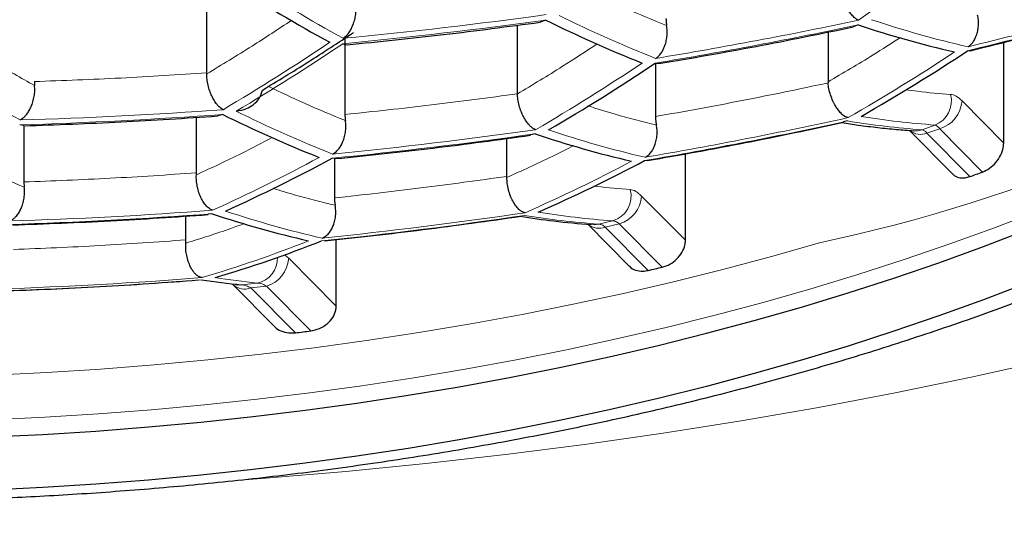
# Model space of a CAD drawing. Header units: millimetres. Extents: x 8 to 869, y 12 to 812.
# Tile 181 of 230: x 489.24 to 493.12, y 652.91 to 654.89. Entities that reach past the tile are written whole.
import ezdxf

# ---------------------------------------------------------------- set-up
doc = ezdxf.new("R2010")
doc.units = ezdxf.units.MM

msp = doc.modelspace()

# ---------------------------------------------------------------- linework, layer by layer
at = {"color": 7, "linetype": 'Continuous', "lineweight": 30}
for p, q in [((489.9747, 654.676), (489.9747, 655.0096)), ((491.312, 654.8844), (491.2899, 654.8765)), ((491.2006, 654.5934), (491.2006, 654.8643)), ((492.4265, 654.8373), (492.4265, 654.6404)), ((492.5454, 654.8653), (492.5255, 654.858)), ((490.5196, 654.8132), (490.5196, 654.5116)), ((493.12, 654.3992), (493.12, 654.7968)), ((490.5107, 654.7908), (490.5279, 654.787)), ((492.9775, 654.7631), (492.9886, 654.7643)), ((491.7441, 654.7141), (491.7584, 654.7128)), ((491.7455, 654.714), (491.7455, 654.5035)), ((489.2937, 654.6415), (489.2946, 654.6257)), ((489.9746, 654.6721), (489.9747, 654.676)), ((492.4265, 654.6404), (492.4266, 654.6363)), ((489.9334, 654.2814), (489.9334, 654.5008)), ((490.0371, 654.5117), (490.0174, 654.5065)), ((492.5039, 654.4861), (492.4875, 654.4822)), ((489.2526, 654.4677), (489.2358, 654.4711)), ((489.2524, 654.4677), (489.2524, 654.2455)), ((492.7485, 654.4486), (492.9183, 654.2771)), ((491.1593, 654.2676), (491.1593, 654.4177)), ((491.2705, 654.4354), (491.2521, 654.4313)), ((490.4834, 654.3383), (490.4692, 654.3391)), ((490.4783, 654.3385), (490.4783, 654.1824)), ((491.7026, 654.3296), (491.7136, 654.3311)), ((491.8636, 654.0154), (491.8636, 654.3572)), ((489.9331, 654.2733), (489.9334, 654.2814)), ((491.1592, 654.2635), (491.1593, 654.2676)), ((489.2524, 654.2455), (489.2538, 654.2253)), ((489.8921, 654.0169), (489.8921, 654.1113)), ((489.9955, 654.12), (489.9793, 654.1182)), ((491.4783, 654.0788), (491.6418, 653.9137)), ((489.8915, 654.0044), (489.8921, 654.0169)), ((490.485, 653.7552), (490.485, 654.0185)), ((490.0762, 653.8426), (490.0775, 653.841)), ((490.0776, 653.8409), (490.242, 653.6748))]:
    msp.add_line(p, q, dxfattribs=at)
at = {"color": 252, "linetype": 'Continuous', "lineweight": 0}
for p, q in [((493.12, 654.3992), (492.9553, 654.5655)), ((492.7981, 654.4516), (492.8486, 654.4699)), ((492.8673, 654.4557), (492.8171, 654.4375)), ((492.8673, 654.4557), (493.0367, 654.2848)), ((492.8171, 654.4375), (492.9863, 654.2667)), ((491.8636, 654.0154), (491.6907, 654.19)), ((491.5205, 654.0793), (491.5763, 654.0922)), ((491.6027, 654.0803), (491.5473, 654.0674)), ((491.5473, 654.0674), (491.7166, 653.8965)), ((491.6027, 654.0803), (491.7719, 653.9095)), ((490.2976, 653.9444), (490.2805, 653.9581)), ((490.485, 653.7552), (490.2976, 653.9444)), ((490.1117, 653.8395), (490.1732, 653.8467)), ((490.2096, 653.8347), (490.1486, 653.8274)), ((490.1486, 653.8274), (490.3239, 653.6504)), ((490.2096, 653.8347), (490.3845, 653.6581))]:
    msp.add_line(p, q, dxfattribs=at)
at = {"color": 252, "linetype": 'Continuous', "lineweight": 0, "flags": 128}
for points in [[(496.5396, 654.6477), (496.2947, 654.5348), (496.0445, 654.4255), (495.7891, 654.3198), (495.5288, 654.2177), (495.2636, 654.1194), (494.9938, 654.025), (494.7195, 653.9344), (494.441, 653.8477), (494.1584, 653.7651), (493.872, 653.6865), (493.5818, 653.612), (493.2882, 653.5417), (492.9914, 653.4756), (492.6914, 653.4138), (492.3886, 653.3563), (492.0831, 653.3031), (491.7752, 653.2542), (491.465, 653.2098), (491.1528, 653.1699), (490.8388, 653.1344), (490.5232, 653.1034), (490.2062, 653.0769), (490.1226, 653.0706)], [(492.7981, 654.4516), (492.7802, 654.4475), (492.764, 654.4473)], [(489.1238, 653.3067), (489.3352, 653.317), (489.5461, 653.3303), (489.7562, 653.3467), (489.9655, 653.366), (490.1738, 653.3882), (490.381, 653.4135), (490.5869, 653.4417), (490.7913, 653.4728), (490.9942, 653.5069), (491.1954, 653.5438), (491.3947, 653.5835), (491.5921, 653.6261), (491.7874, 653.6715), (491.9804, 653.7197), (492.171, 653.7706), (492.3591, 653.8242), (492.5446, 653.8805), (492.7273, 653.9394), (492.9071, 654.0009), (493.0839, 654.0649), (493.2576, 654.1315)], [(491.5205, 654.0793), (491.5033, 654.077), (491.4916, 654.0775)], [(489.1292, 653.4837), (489.3425, 653.4941), (489.5552, 653.5075), (489.7672, 653.524), (489.9783, 653.5434), (490.1885, 653.5659), (490.3975, 653.5914), (490.6051, 653.6198), (490.8114, 653.6512), (491.0161, 653.6856), (491.219, 653.7228), (491.4201, 653.7629), (491.6192, 653.8059), (491.8162, 653.8517), (492.0109, 653.9003), (492.2032, 653.9517), (492.3929, 654.0057)], [(490.1117, 653.8395), (490.0954, 653.8388), (490.087, 653.8397)]]:
    msp.add_lwpolyline(points, dxfattribs=at)
at = {"color": 7, "linetype": 'Continuous', "lineweight": 30, "flags": 128}
for points in [[(492.3217, 653.752), (492.5054, 653.8077), (492.6863, 653.866), (492.8644, 653.9269), (493.0395, 653.9903), (493.2114, 654.0562)], [(493.2114, 653.8466), (493.0395, 653.7807), (492.8644, 653.7173), (492.6863, 653.6564), (492.5054, 653.5981), (492.3217, 653.5424)], [(489.1178, 653.2395), (489.3272, 653.2497), (489.536, 653.2629), (489.7441, 653.279), (489.9514, 653.2981), (490.1577, 653.3202), (490.3628, 653.3452), (490.5667, 653.3731), (490.7692, 653.404), (490.9701, 653.4377), (491.1693, 653.4742), (491.3667, 653.5136), (491.5622, 653.5558), (491.7555, 653.6008), (491.9466, 653.6485), (492.1354, 653.6989), (492.3217, 653.752)], [(492.3217, 653.5424), (492.1354, 653.4893), (491.9466, 653.4388), (491.7555, 653.3911), (491.5622, 653.3462), (491.3667, 653.304), (491.1693, 653.2646), (490.9701, 653.2281), (490.7692, 653.1944), (490.5667, 653.1635), (490.3628, 653.1356), (490.1577, 653.1106), (489.9514, 653.0885), (489.7441, 653.0694), (489.536, 653.0533), (489.3272, 653.0401), (489.1178, 653.0299)]]:
    msp.add_lwpolyline(points, dxfattribs=at)
at = {"color": 252, "linetype": 'Continuous', "lineweight": 0}
for centre, radius, start, end in [((491.0723, 660.2509), 6.3833, 281.94, 325.73957), ((486.8142, 662.9224), 9.8734, 305.49557, 308.55264), ((493.6299, 660.4753), 6.4644, 237.23888, 241.16808), ((488.8204, 671.948), 17.6656, 283.61633, 286.30658), ((488.8187, 671.9073), 17.6413, 283.6353, 286.32951), ((488.7234, 673.5645), 18.8586, 275.43842, 277.88958), ((488.7254, 673.6023), 18.8749, 275.43302, 277.88202), ((493.5988, 659.4064), 5.0275, 243.6217, 248.3727), ((488.7498, 672.831), 18.3445, 279.39968, 281.94657), ((493.8436, 658.594), 3.9117, 251.4402, 257.2343), ((488.7479, 672.7919), 18.3244, 279.41063, 281.96043), ((485.7426, 661.7918), 8.4369, 300.61156, 303.99087), ((485.8005, 661.7782), 8.4268, 300.60075, 303.9838), ((488.6565, 661.2162), 7.7416, 299.81481, 303.4714), ((492.327, 660.121), 6.4228, 237.29621, 241.24807), ((487.1647, 661.4837), 8.1438, 300.28991, 303.78069), ((492.8105, 654.5656), 0.103, 291.7086, 14.3226), ((492.8322, 654.574), 0.1234, 286.5248, 356.0223), ((488.6832, 673.3555), 18.8736, 271.68306, 274.11884), ((492.325, 659.0304), 5.0292, 243.6176, 248.3673), ((488.6812, 673.3167), 18.8539, 271.68574, 274.12407), ((488.7017, 671.8225), 17.7484, 279.73423, 282.37003), ((488.7037, 671.864), 17.7761, 279.71822, 282.34975), ((493.0253, 657.6625), 3.2189, 260.6777, 265.9539), ((488.6775, 672.6691), 18.4012, 275.59308, 278.10613), ((492.5901, 658.1885), 3.9462, 251.2806, 257.0292), ((492.7926, 654.5038), 0.0706, 232.6755, 290.3208), ((488.6754, 672.629), 18.3777, 275.60123, 278.11755), ((487.2494, 660.2078), 6.6666, 294.34145, 298.37599), ((488.6839, 659.9331), 6.3426, 293.67361, 297.89354), ((491.5471, 654.1899), 0.102, 286.6733, 14.6318), ((491.5676, 654.1986), 0.1234, 286.5202, 356.0216), ((488.6332, 672.4001), 18.3172, 271.76081, 274.27085), ((488.631, 672.3592), 18.2901, 271.76471, 274.27848), ((491.2954, 657.8415), 3.9145, 251.4273, 257.2178), ((488.6252, 671.6388), 17.7176, 275.83876, 278.45045), ((488.6274, 671.6812), 17.7489, 275.8271, 278.4341), ((491.7498, 657.2903), 3.2192, 260.6878, 265.9156), ((491.8035, 657.3031), 3.2189, 260.6777, 265.9539), ((491.5227, 654.1336), 0.0706, 232.3726, 290.3392), ((488.4705, 658.8489), 5.1976, 286.6039, 291.51), ((490.1535, 653.945), 0.1003, 281.3173, 1.8562), ((490.1745, 653.9529), 0.1234, 286.5202, 356.0216), ((488.5803, 671.3892), 17.5751, 271.8721, 274.48854), ((490.5045, 657.0636), 3.234, 261.1526, 264.1194), ((488.578, 671.3457), 17.5398, 271.87764, 274.49935), ((490.1242, 653.8924), 0.0695, 227.835, 290.6064)]:
    msp.add_arc(centre, radius, start, end, dxfattribs=at)
at = {"color": 7, "linetype": 'Continuous', "lineweight": 30}
for centre, radius, start, end in [((493.5768, 660.4596), 6.4644, 237.23888, 241.16808), ((484.4412, 662.1221), 8.6221, 300.80506, 304.11762), ((493.5468, 659.3898), 5.0292, 243.6176, 248.3673), ((493.7922, 658.5759), 3.9145, 251.4273, 257.2178), ((488.7202, 661.206), 7.7224, 299.79096, 303.45592), ((487.2254, 661.4717), 8.1293, 300.27346, 303.76996), ((492.2708, 659.0158), 5.0275, 243.6217, 248.3727), ((492.5369, 658.1729), 3.9462, 251.2806, 257.0292), ((487.308, 660.1955), 6.6551, 294.31865, 298.35949), ((488.745, 659.9227), 6.3269, 293.63979, 297.86916), ((489.4675, 664.1351), 10.477, 289.62482, 289.91748), ((491.2406, 657.8283), 3.9117, 251.4402, 257.2343), ((488.5291, 658.8384), 5.1854, 286.5604, 291.477), ((488.8639, 666.1704), 12.601, 283.08411, 283.34248), ((490.4498, 657.0568), 3.235, 261.1829, 263.9999), ((488.5739, 667.7522), 14.21, 277.07404, 277.32034)]:
    msp.add_arc(centre, radius, start, end, dxfattribs=at)
at = {"color": 252, "linetype": 'Continuous', "lineweight": 0}
for points, knots in [([(471.0656, 660.937), (471.0764, 660.8321), (471.098, 660.6223), (471.1452, 660.3082), (471.2034, 659.9942), (471.2737, 659.6804), (471.356, 659.3671), (471.4502, 659.0544), (471.5564, 658.7423), (471.6748, 658.4312), (471.7996, 658.1349), (471.9292, 657.8533), (472.0618, 657.5863), (472.2036, 657.3207), (472.3547, 657.0566), (472.5152, 656.794), (472.685, 656.5331), (472.8642, 656.2741), (473.0539, 656.0157), (473.2543, 655.758), (473.4655, 655.5013), (473.6866, 655.247), (473.9202, 654.9926), (474.1667, 654.7383), (474.4265, 654.4843), (474.6971, 654.2337), (474.9781, 653.9868), (475.2696, 653.744), (475.5717, 653.5052), (475.8847, 653.2705), (476.2084, 653.0403), (476.5427, 652.8147), (476.8834, 652.5968), (477.2301, 652.3865), (477.5824, 652.184), (477.9445, 651.9867), (478.2936, 651.8067), (478.6276, 651.643), (478.9447, 651.4948), (479.2864, 651.3425), (479.654, 651.1873), (480.0487, 651.0302), (480.4518, 650.8794), (480.8629, 650.7354), (481.2609, 650.6051), (481.6444, 650.4877), (482.0121, 650.382), (482.3851, 650.2818), (482.763, 650.1871), (483.1453, 650.0982), (483.5292, 650.0159), (483.9144, 649.9402), (484.3006, 649.8709), (484.6903, 649.8077), (485.0849, 649.7505), (485.4843, 649.6995), (485.8883, 649.6547), (486.2945, 649.6166), (486.7058, 649.5848), (487.122, 649.5598), (487.5427, 649.5416), (487.9643, 649.5307), (488.3648, 649.5272), (488.7439, 649.53), (489.1012, 649.5379), (489.4581, 649.5509), (489.8155, 649.5692), (490.1733, 649.5927), (490.5312, 649.6214), (490.8875, 649.6553), (491.2548, 649.6957), (491.6327, 649.7432), (492.0204, 649.7984), (492.4051, 649.8596), (492.7881, 649.9271), (493.169, 650.0008), (493.5476, 650.0807), (493.9221, 650.1662), (494.2945, 650.2579), (494.6648, 650.3556), (495.0325, 650.4595), (495.395, 650.5688), (495.7531, 650.6835), (496.1066, 650.8036), (496.4552, 650.9291), (496.7979, 651.0594), (497.1356, 651.1947), (497.4682, 651.335), (497.7955, 651.4801), (498.1164, 651.6294), (498.4329, 651.7838), (498.7446, 651.9433), (499.0514, 652.1076), (499.3513, 652.2758), (499.6489, 652.4504), (499.9438, 652.6315), (500.2356, 652.819), (500.5196, 653.0101), (500.7896, 653.2), (501.0459, 653.3883), (501.2894, 653.5747), (501.5461, 653.7796), (501.8139, 654.0036), (502.0907, 654.2475), (502.3569, 654.4948), (502.6197, 654.7521), (502.878, 655.0195), (503.1308, 655.2971), (503.374, 655.5806), (503.6071, 655.8698), (503.8298, 656.1646), (504.0319, 656.4507), (504.2151, 656.7275), (504.3809, 656.9946), (504.5371, 657.2635), (504.6837, 657.534), (504.8207, 657.8061), (504.9482, 658.0797), (505.0661, 658.3545), (505.1751, 658.6318), (505.2749, 658.9116), (505.3655, 659.1938), (505.4464, 659.4769), (505.5183, 659.7637), (505.5809, 660.054), (505.6336, 660.3478), (505.6768, 660.6422), (505.6969, 660.8387), (505.7069, 660.937)], [0, 0, 0, 0, 0.009676, 0.019353, 0.029029, 0.038747, 0.048466, 0.058183, 0.067939, 0.077695, 0.08745, 0.095942, 0.104436, 0.112929, 0.121421, 0.12992, 0.138419, 0.146919, 0.155417, 0.164055, 0.172694, 0.181333, 0.18997, 0.198897, 0.207826, 0.216756, 0.225682, 0.234581, 0.243486, 0.252394, 0.261301, 0.270205, 0.279103, 0.287669, 0.296238, 0.304807, 0.313372, 0.320362, 0.327353, 0.334343, 0.342517, 0.350697, 0.358877, 0.367056, 0.375229, 0.38218, 0.389137, 0.396096, 0.403055, 0.410011, 0.416962, 0.423763, 0.430566, 0.437369, 0.444169, 0.451064, 0.457962, 0.46486, 0.471755, 0.478814, 0.485877, 0.49294, 0.499999, 0.505982, 0.511968, 0.517953, 0.523936, 0.529988, 0.536041, 0.542095, 0.548146, 0.55485, 0.561557, 0.568264, 0.574968, 0.581759, 0.588553, 0.595347, 0.602139, 0.609068, 0.615999, 0.62293, 0.629859, 0.636849, 0.643841, 0.650833, 0.657822, 0.664882, 0.671943, 0.679005, 0.686064, 0.693263, 0.700463, 0.707663, 0.714862, 0.722411, 0.729962, 0.737513, 0.745062, 0.752086, 0.759111, 0.766136, 0.774937, 0.783741, 0.792544, 0.801346, 0.810862, 0.820379, 0.829894, 0.839682, 0.849472, 0.85926, 0.867918, 0.876578, 0.885237, 0.893895, 0.902559, 0.911225, 0.919891, 0.928556, 0.93735, 0.946147, 0.954943, 0.963738, 0.972803, 0.981869, 0.990935, 1, 1, 1, 1]), ([(504.5758, 659.4086), (504.5402, 659.2996), (504.469, 659.0814), (504.3448, 658.756), (504.2078, 658.4322), (504.0567, 658.1102), (503.892, 657.7902), (503.7133, 657.4724), (503.5208, 657.157), (503.3142, 656.8443), (503.1091, 656.5561), (502.9086, 656.2922), (502.7156, 656.0518), (502.5138, 655.8136), (502.2937, 655.5671), (502.0538, 655.313), (501.7925, 655.0518), (501.5196, 654.7942), (501.2351, 654.5403), (500.9388, 654.2904), (500.6307, 654.0448), (500.3109, 653.8036), (499.9793, 653.5672), (499.6593, 653.3516), (499.3533, 653.1557), (499.0639, 652.9788), (498.767, 652.8056), (498.4634, 652.6367), (498.1531, 652.4722), (497.8362, 652.3122), (497.5122, 652.1565), (497.181, 652.0054), (496.8428, 651.8589), (496.4976, 651.7173), (496.1456, 651.5808), (495.7815, 651.4475), (495.4048, 651.3182), (495.0155, 651.1931), (494.6195, 651.0746), (494.2302, 650.9663), (493.8486, 650.8679), (493.4755, 650.7786), (493.0979, 650.6953), (492.7141, 650.6177), (492.3242, 650.5461), (491.9286, 650.4808), (491.5294, 650.4223), (491.1298, 650.371), (490.73, 650.3268), (490.3304, 650.2897), (489.9288, 650.2594), (489.5257, 650.2359), (489.1335, 650.22), (488.7526, 650.2109), (488.3832, 650.208), (488.0138, 650.211), (487.6448, 650.2199), (487.2764, 650.2347), (486.9089, 650.2553), (486.5427, 650.2816), (486.1711, 650.3142), (485.7946, 650.3535), (485.4135, 650.3997), (485.0351, 650.452), (484.6707, 650.5087), (484.3201, 650.5691), (483.9833, 650.6326), (483.6497, 650.7009), (483.2812, 650.7822), (482.8794, 650.8785), (482.4466, 650.9919), (482.0195, 651.1134), (481.5985, 651.2428), (481.184, 651.38), (480.8022, 651.5156), (480.4517, 651.6479), (480.1308, 651.7757), (479.8157, 651.9076), (479.5066, 652.0436), (479.2034, 652.1835), (478.9063, 652.3272), (478.6152, 652.4745), (478.3268, 652.6272), (478.0415, 652.7852), (477.7594, 652.9487), (477.4841, 653.1155), (477.208, 653.2901), (476.932, 653.4728), (476.6565, 653.6638), (476.3889, 653.858), (476.1292, 654.0553), (475.8773, 654.2556), (475.6332, 654.4588), (475.397, 654.6647), (475.1431, 654.8963), (474.875, 655.1546), (474.5962, 655.4404), (474.3482, 655.7113), (474.1282, 655.9661), (473.9334, 656.2041), (473.7472, 656.4442), (473.5581, 656.7022), (473.368, 656.9785), (473.1792, 657.2734), (473.0027, 657.5706), (472.8384, 657.8698), (472.6865, 658.1709), (472.5457, 658.4757), (472.4168, 658.7839), (472.2988, 659.0954), (472.2307, 659.3042), (472.1967, 659.4086)], [0, 0, 0, 0, 0.012016, 0.024033, 0.036048, 0.048064, 0.060082, 0.072098, 0.084115, 0.096133, 0.10815, 0.117635, 0.127123, 0.13661, 0.146096, 0.156851, 0.167607, 0.178362, 0.189118, 0.199876, 0.210632, 0.221389, 0.232148, 0.242905, 0.251473, 0.260044, 0.268615, 0.277183, 0.285693, 0.294205, 0.302717, 0.311226, 0.319737, 0.328252, 0.336766, 0.345277, 0.354177, 0.363082, 0.371986, 0.380886, 0.388912, 0.396942, 0.404972, 0.412998, 0.42114, 0.429286, 0.437432, 0.445574, 0.453556, 0.461544, 0.469534, 0.477521, 0.485503, 0.492781, 0.500061, 0.507341, 0.514619, 0.521895, 0.529175, 0.536455, 0.543732, 0.551421, 0.559114, 0.566808, 0.574497, 0.581517, 0.58854, 0.595563, 0.602583, 0.612044, 0.621507, 0.630968, 0.64052, 0.650076, 0.659629, 0.667457, 0.675287, 0.683117, 0.690945, 0.698771, 0.706599, 0.714428, 0.722254, 0.730365, 0.738477, 0.74659, 0.754701, 0.763481, 0.772263, 0.781045, 0.789825, 0.798603, 0.807384, 0.816165, 0.824943, 0.836647, 0.848353, 0.860056, 0.869478, 0.878902, 0.888325, 0.897747, 0.909039, 0.920333, 0.931625, 0.942916, 0.954209, 0.965501, 0.977, 0.988501, 1, 1, 1, 1]), ([(473.0052, 659.4158), (473.0397, 659.3123), (473.1087, 659.1052), (473.2285, 658.7965), (473.3604, 658.4891), (473.5055, 658.1836), (473.6635, 657.88), (473.8346, 657.5784), (474.0187, 657.2792), (474.2159, 656.9824), (474.4298, 656.6833), (474.6614, 656.3822), (474.9115, 656.0796), (475.1647, 655.7937), (475.419, 655.5244), (475.6723, 655.2711), (475.9369, 655.0213), (476.2128, 654.7752), (476.5001, 654.5329), (476.7988, 654.2947), (477.109, 654.0609), (477.4305, 653.8317), (477.7409, 653.6226), (478.0376, 653.4328), (478.3183, 653.2612), (478.6063, 653.0933), (478.9, 652.93), (479.1994, 652.7714), (479.5042, 652.6175), (479.8159, 652.4678), (480.1344, 652.3224), (480.4596, 652.1815), (480.7915, 652.0452), (481.13, 651.9138), (481.4801, 651.7856), (481.8422, 651.6612), (482.2164, 651.5408), (482.5971, 651.4267), (482.9597, 651.3258), (483.3029, 651.2368), (483.6254, 651.1587), (483.9515, 651.0851), (484.281, 651.0163), (484.6139, 650.9524), (484.9499, 650.8935), (485.2888, 650.8396), (485.6358, 650.7902), (485.9909, 650.7455), (486.3541, 650.706), (486.7192, 650.6723), (487.0802, 650.6451), (487.4369, 650.624), (487.7889, 650.6089), (488.1415, 650.5993), (488.4945, 650.5953), (488.8475, 650.5972), (489.2003, 650.6047), (489.5526, 650.6178), (489.9107, 650.6368), (490.2744, 650.6621), (490.6432, 650.6941), (491.0101, 650.732), (491.3996, 650.7789), (491.8106, 650.8363), (492.2421, 650.9056), (492.6705, 650.9834), (493.0951, 651.0698), (493.5155, 651.1644), (493.9313, 651.267), (494.3419, 651.3775), (494.7471, 651.4957), (495.1185, 651.6127), (495.4575, 651.7266), (495.7655, 651.8361), (496.0685, 651.9497), (496.3993, 652.0804), (496.7558, 652.2295), (497.1352, 652.3987), (497.5097, 652.5762), (497.8786, 652.7621), (498.2415, 652.9562), (498.5706, 653.1429), (498.8682, 653.3208), (499.1365, 653.4887), (499.3979, 653.6598), (499.6805, 653.8533), (499.9816, 654.0703), (500.2978, 654.3119), (500.6017, 654.5581), (500.8934, 654.8087), (501.1727, 655.0634), (501.4465, 655.3283), (501.7137, 655.6033), (501.9732, 655.8887), (502.2082, 656.1651), (502.4207, 656.4317), (502.6128, 656.688), (502.7946, 656.9465), (502.966, 657.2071), (503.1273, 657.4696), (503.2783, 657.7339), (503.4192, 657.9998), (503.5512, 658.2699), (503.6741, 658.5442), (503.7873, 658.8225), (503.8906, 659.102), (503.9504, 659.2892), (503.9803, 659.3828)], [0, 0, 0, 0, 0.011929, 0.02386, 0.035789, 0.047719, 0.05965, 0.071579, 0.083509, 0.095441, 0.107371, 0.119915, 0.132462, 0.145006, 0.155908, 0.166812, 0.177714, 0.188618, 0.199523, 0.210426, 0.221331, 0.232237, 0.243142, 0.251829, 0.260518, 0.269207, 0.277894, 0.286451, 0.29501, 0.30357, 0.312126, 0.320685, 0.329247, 0.337809, 0.346367, 0.355315, 0.364266, 0.373217, 0.382164, 0.389432, 0.396703, 0.403974, 0.411242, 0.418512, 0.425784, 0.433057, 0.440326, 0.447952, 0.455581, 0.46321, 0.470835, 0.478107, 0.485381, 0.492656, 0.499927, 0.507198, 0.514473, 0.521748, 0.52902, 0.53671, 0.544404, 0.552098, 0.559788, 0.569053, 0.578321, 0.587586, 0.596954, 0.606326, 0.615695, 0.62516, 0.634627, 0.644092, 0.651667, 0.659244, 0.666821, 0.674396, 0.684494, 0.694594, 0.704692, 0.715164, 0.725639, 0.736112, 0.744526, 0.752941, 0.761357, 0.769771, 0.780988, 0.792207, 0.803424, 0.814639, 0.825856, 0.837072, 0.84911, 0.861151, 0.873189, 0.883652, 0.894117, 0.904583, 0.915046, 0.925508, 0.935972, 0.946436, 0.956898, 0.967672, 0.978449, 0.989226, 1, 1, 1, 1]), ([(491.7894, 654.8623), (491.7354, 654.8845), (491.6325, 654.927), (491.5285, 654.9765), (491.4791, 655)], [0, 0, 0, 0, 0.525509, 1, 1, 1, 1]), ([(490.3083, 654.8827), (490.2565, 654.8486), (490.145, 654.7752), (490.034, 654.7081), (489.9746, 654.6721)], [0, 0, 0, 0, 0.464448, 1, 1, 1, 1]), ([(489.2946, 654.6257), (489.2407, 654.6561), (489.1415, 654.712), (489.0415, 654.7743), (488.9958, 654.8028)], [0, 0, 0, 0, 0.542876, 1, 1, 1, 1]), ([(492.712, 654.8149), (492.6762, 654.792), (492.5808, 654.7307), (492.4859, 654.6751), (492.4265, 654.6404)], [0, 0, 0, 0, 0.374242, 1, 1, 1, 1]), ([(491.5157, 654.7899), (491.4701, 654.7601), (491.3648, 654.6915), (491.26, 654.6289), (491.2006, 654.5934)], [0, 0, 0, 0, 0.433053, 1, 1, 1, 1]), ([(490.5216, 654.4874), (490.4676, 654.5097), (490.3667, 654.5513), (490.2647, 654.5998), (490.2173, 654.6224)], [0, 0, 0, 0, 0.534842, 1, 1, 1, 1]), ([(492.9103, 654.5911), (492.8669, 654.5944), (492.8081, 654.5989), (492.7484, 654.6072), (492.7327, 654.6094)], [0, 0, 0, 0, 0.737141, 1, 1, 1, 1]), ([(492.9553, 654.5655), (492.9475, 654.5726), (492.9318, 654.5868), (492.9175, 654.5897), (492.9103, 654.5911)], [0, 0, 0, 0, 0.500123, 1, 1, 1, 1]), ([(491.749, 654.4705), (491.6949, 654.4838), (491.6054, 654.5057), (491.5147, 654.5344), (491.4789, 654.5457)], [0, 0, 0, 0, 0.604764, 1, 1, 1, 1]), ([(492.8486, 654.4699), (492.8004, 654.4739), (492.704, 654.4819), (492.606, 654.4967), (492.557, 654.5042)], [0, 0, 0, 0, 0.5, 1, 1, 1, 1]), ([(492.8171, 654.4375), (492.8137, 654.4413), (492.807, 654.4487), (492.8011, 654.4506), (492.7981, 654.4516)], [0, 0, 0, 0, 0.500022, 1, 1, 1, 1]), ([(492.8486, 654.4699), (492.8516, 654.469), (492.8574, 654.467), (492.864, 654.4595), (492.8673, 654.4557)], [0, 0, 0, 0, 0.499974, 1, 1, 1, 1]), ([(490.2329, 654.4208), (490.1924, 654.3997), (490.092, 654.3473), (489.9925, 654.301), (489.9331, 654.2733)], [0, 0, 0, 0, 0.403801, 1, 1, 1, 1]), ([(491.4227, 654.389), (491.3943, 654.3745), (491.306, 654.3296), (491.2185, 654.2902), (491.1592, 654.2635)], [0, 0, 0, 0, 0.322299, 1, 1, 1, 1]), ([(489.2538, 654.2253), (489.1999, 654.2471), (489.1109, 654.2832), (489.0209, 654.3256), (488.9854, 654.3423)], [0, 0, 0, 0, 0.604937, 1, 1, 1, 1]), ([(490.4811, 654.1535), (490.4271, 654.1665), (490.3458, 654.1861), (490.2634, 654.2118), (490.2358, 654.2204)], [0, 0, 0, 0, 0.66413, 1, 1, 1, 1]), ([(491.6457, 654.2156), (491.602, 654.2188), (491.5545, 654.2222), (491.5064, 654.2287), (491.5026, 654.2292)], [0, 0, 0, 0, 0.922499, 1, 1, 1, 1]), ([(491.6907, 654.19), (491.6828, 654.1971), (491.6672, 654.2113), (491.6529, 654.2142), (491.6457, 654.2156)], [0, 0, 0, 0, 0.5001039, 1, 1, 1, 1]), ([(490.1226, 654.0816), (490.105, 654.0751), (490.0274, 654.0464), (489.9507, 654.0227), (489.8915, 654.0044)], [0, 0, 0, 0, 0.226988, 1, 1, 1, 1]), ([(491.5473, 654.0674), (491.5427, 654.0708), (491.5335, 654.0776), (491.5248, 654.0787), (491.5205, 654.0793)], [0, 0, 0, 0, 0.5000255, 1, 1, 1, 1]), ([(491.5763, 654.0922), (491.5806, 654.0916), (491.5891, 654.0905), (491.5981, 654.0837), (491.6027, 654.0803)], [0, 0, 0, 0, 0.499978, 1, 1, 1, 1]), ([(490.1486, 653.8274), (490.1424, 653.8308), (490.1299, 653.8377), (490.1178, 653.8389), (490.1117, 653.8395)], [0, 0, 0, 0, 0.500184, 1, 1, 1, 1]), ([(490.1732, 653.8467), (490.1791, 653.8461), (490.1911, 653.8449), (490.2034, 653.8381), (490.2096, 653.8347)], [0, 0, 0, 0, 0.499825, 1, 1, 1, 1])]:
    msp.add_open_spline(points, degree=3, knots=knots, dxfattribs=at)
at = {"color": 7, "linetype": 'Continuous', "lineweight": 30}
for points, knots in [([(473.2235, 658.3332), (473.2327, 658.3142), (473.2684, 658.2407), (473.3343, 658.1136), (473.4209, 657.9519), (473.5113, 657.7912), (473.6049, 657.6314), (473.7021, 657.4725), (473.8027, 657.3145), (473.9067, 657.1574), (474.0141, 657.0011), (474.1251, 656.8457), (474.2389, 656.6918), (474.3558, 656.5395), (474.4755, 656.3889), (474.5983, 656.2395), (474.7242, 656.0915), (474.8529, 655.9451), (474.9843, 655.8004), (475.1184, 655.6574), (475.2553, 655.5159), (475.3948, 655.3762), (475.537, 655.2381), (475.6816, 655.1018), (475.8287, 654.9674), (475.9783, 654.8347), (476.1304, 654.7038), (476.2849, 654.5745), (476.4421, 654.447), (476.6017, 654.3211), (476.7636, 654.197), (476.9276, 654.075), (477.0936, 653.9549), (477.2617, 653.8367), (477.4319, 653.7205), (477.6042, 653.6062), (477.7787, 653.4937), (477.9544, 653.3836), (478.1318, 653.2756), (478.3107, 653.1698), (478.492, 653.0657), (478.6754, 652.9634), (478.8604, 652.8631), (479.047, 652.7649), (479.2348, 652.6689), (479.4236, 652.5752), (479.6133, 652.484), (479.8046, 652.3946), (479.9976, 652.3072), (480.1924, 652.2217), (480.388, 652.1384), (480.5845, 652.0574), (480.782, 651.9786), (480.9804, 651.902), (481.1799, 651.8275), (481.3805, 651.7551), (481.5818, 651.6849), (481.784, 651.6169), (481.9872, 651.551), (482.1918, 651.487), (482.3979, 651.425), (482.6051, 651.365), (482.8132, 651.307), (483.022, 651.2512), (483.2311, 651.1976), (483.4404, 651.1463), (483.6496, 651.0972), (483.859, 651.0503), (484.0688, 651.0056), (484.2791, 650.9629), (484.4898, 650.9224), (484.7008, 650.884), (484.9122, 650.8477), (485.1241, 650.8135), (485.3363, 650.7814), (485.549, 650.7513), (485.7622, 650.7233), (485.976, 650.6974), (486.1899, 650.6736), (486.4039, 650.6518), (486.6182, 650.6322), (486.8334, 650.6145), (487.0493, 650.5988), (487.2654, 650.5852), (487.4815, 650.5737), (487.6974, 650.5643), (487.9126, 650.5569), (488.1269, 650.5517), (488.3401, 650.5485), (488.5523, 650.5474), (488.7647, 650.5483), (488.9777, 650.5513), (489.1914, 650.5563), (489.4051, 650.5634), (489.6187, 650.5725), (489.8324, 650.5837), (490.0462, 650.597), (490.2601, 650.6123), (490.4741, 650.6297), (490.6883, 650.6492), (490.9026, 650.6708), (491.1164, 650.6944), (491.3296, 650.72), (491.542, 650.7477), (491.7539, 650.7774), (491.9648, 650.809), (492.1743, 650.8426), (492.3829, 650.8782), (492.591, 650.9158), (492.799, 650.9555), (493.0069, 650.9974), (493.2146, 651.0414), (493.4224, 651.0875), (493.6299, 651.1359), (493.837, 651.1863), (494.0434, 651.2388), (494.249, 651.2934), (494.4538, 651.35), (494.6578, 651.4087), (494.8609, 651.4694), (495.0631, 651.5322), (495.2644, 651.5971), (495.4645, 651.664), (495.6632, 651.7328), (495.8607, 651.8036), (496.0569, 651.8763), (496.252, 651.9511), (496.446, 652.028), (496.6389, 652.107), (496.831, 652.1881), (497.022, 652.2714), (497.2123, 652.3569), (497.4018, 652.4447), (497.59, 652.5346), (497.7766, 652.6265), (497.9614, 652.7202), (498.1448, 652.816), (498.3267, 652.9138), (498.507, 653.0136), (498.6855, 653.1154), (498.8622, 653.2191), (499.0367, 653.3245), (499.2089, 653.4316), (499.3796, 653.5407), (499.5486, 653.6519), (499.7161, 653.7653), (499.8815, 653.8806), (500.0448, 653.9977), (500.2061, 654.1167), (500.3654, 654.2376), (500.5226, 654.3604), (500.6779, 654.4853), (500.8309, 654.6121), (500.9815, 654.7405), (501.1295, 654.8705), (501.275, 655.0023), (501.418, 655.1357), (501.5585, 655.2709), (501.6966, 655.4078), (501.8323, 655.5466), (501.9652, 655.687), (502.0953, 655.8289), (502.2226, 655.9721), (502.3472, 656.1172), (502.4691, 656.2639), (502.5881, 656.4121), (502.7041, 656.5615), (502.8169, 656.7122), (502.9263, 656.8636), (503.0328, 657.0167), (503.1364, 657.1712), (503.2371, 657.3275), (503.3345, 657.4846), (503.428, 657.6426), (503.4913, 657.7523), (503.5224, 657.8095), (503.5246, 657.8135)], [0, 0, 0, 0, 0.002432, 0.009386, 0.016326, 0.023255, 0.030174, 0.037084, 0.043989, 0.050888, 0.057783, 0.064677, 0.071573, 0.078368, 0.08517, 0.091952, 0.09871, 0.105439, 0.112137, 0.118799, 0.125421, 0.132041, 0.138613, 0.14515, 0.151654, 0.158127, 0.16457, 0.170987, 0.177378, 0.183754, 0.190095, 0.196396, 0.202661, 0.208891, 0.21509, 0.22126, 0.227404, 0.233524, 0.239533, 0.245547, 0.251546, 0.257522, 0.263468, 0.269378, 0.275246, 0.281067, 0.286836, 0.292549, 0.298303, 0.304005, 0.309666, 0.315288, 0.320873, 0.326425, 0.331947, 0.33744, 0.342908, 0.348323, 0.353721, 0.359115, 0.364499, 0.369866, 0.375211, 0.38053, 0.385818, 0.39107, 0.396281, 0.401449, 0.406608, 0.411745, 0.416858, 0.42195, 0.427023, 0.43208, 0.437123, 0.442154, 0.447176, 0.452191, 0.457202, 0.462174, 0.467152, 0.472139, 0.47713, 0.482117, 0.487094, 0.492056, 0.496999, 0.501916, 0.506804, 0.511657, 0.516507, 0.521405, 0.526304, 0.531208, 0.536117, 0.541035, 0.545964, 0.550905, 0.555861, 0.560834, 0.565828, 0.570841, 0.575822, 0.580828, 0.585844, 0.590857, 0.595853, 0.600843, 0.605865, 0.61091, 0.615981, 0.621079, 0.62621, 0.63138, 0.636569, 0.641777, 0.647007, 0.652258, 0.657531, 0.662827, 0.668146, 0.67349, 0.678855, 0.684233, 0.689627, 0.695045, 0.700489, 0.705963, 0.71147, 0.717011, 0.722592, 0.728214, 0.733881, 0.73961, 0.745324, 0.751076, 0.756864, 0.762685, 0.768538, 0.774419, 0.780326, 0.786256, 0.792201, 0.798154, 0.804199, 0.810268, 0.816365, 0.822493, 0.828653, 0.834849, 0.841085, 0.847362, 0.853684, 0.860017, 0.866376, 0.872764, 0.879182, 0.885632, 0.892117, 0.898638, 0.905211, 0.911765, 0.918363, 0.925001, 0.931671, 0.938368, 0.945085, 0.951815, 0.95855, 0.965271, 0.972104, 0.978939, 0.98578, 0.992627, 0.999483, 1, 1, 1, 1]), ([(471.4486, 657.9763), (471.4506, 657.9722), (471.4807, 657.9101), (471.542, 657.7909), (471.6328, 657.6188), (471.7273, 657.448), (471.825, 657.2785), (471.9259, 657.1104), (472.0301, 656.9432), (472.1377, 656.7772), (472.2486, 656.6123), (472.3625, 656.4489), (472.4795, 656.2869), (472.5997, 656.1262), (472.7229, 655.967), (472.8492, 655.809), (472.9787, 655.6524), (473.1113, 655.4971), (473.2467, 655.3435), (473.3849, 655.1914), (473.526, 655.0409), (473.6699, 654.892), (473.8166, 654.7447), (473.9659, 654.5992), (474.1178, 654.4554), (474.2722, 654.3135), (474.4291, 654.1734), (474.5883, 654.0353), (474.7498, 653.899), (474.9139, 653.7645), (475.0803, 653.6318), (475.249, 653.501), (475.4196, 653.3723), (475.5924, 653.2457), (475.7672, 653.1209), (475.9441, 652.9981), (476.1231, 652.8772), (476.3043, 652.7583), (476.4876, 652.6411), (476.673, 652.5259), (476.86, 652.4128), (477.0487, 652.3019), (477.2389, 652.1931), (477.431, 652.0863), (477.6247, 651.9815), (477.8202, 651.8787), (478.0173, 651.778), (478.216, 651.6794), (478.4163, 651.5828), (478.6182, 651.4882), (478.8216, 651.3957), (479.0266, 651.3052), (479.2327, 651.2169), (479.4398, 651.1308), (479.6475, 651.0471), (479.8561, 650.9656), (480.0657, 650.8863), (480.2762, 650.8091), (480.4878, 650.7341), (480.7004, 650.6612), (480.9141, 650.5904), (481.1289, 650.5216), (481.3448, 650.455), (481.5618, 650.3903), (481.78, 650.3277), (481.9984, 650.2674), (482.2174, 650.2092), (482.437, 650.1533), (482.6582, 650.0992), (482.8806, 650.0471), (483.1039, 649.997), (483.328, 649.9491), (483.5525, 649.9032), (483.7773, 649.8595), (484.0022, 649.8181), (484.2269, 649.7788), (484.4513, 649.7418), (484.6752, 649.707), (484.8983, 649.6745), (485.1226, 649.644), (485.3485, 649.6153), (485.5761, 649.5886), (485.8038, 649.564), (486.0316, 649.5414), (486.2594, 649.521), (486.4873, 649.5027), (486.7153, 649.4865), (486.9434, 649.4723), (487.1718, 649.4603), (487.4004, 649.4503), (487.6292, 649.4424), (487.8584, 649.4365), (488.0877, 649.4327), (488.3165, 649.4311), (488.5445, 649.4315), (488.7719, 649.4339), (488.9994, 649.4385), (489.2271, 649.4451), (489.4549, 649.4537), (489.6827, 649.4645), (489.9106, 649.4773), (490.1385, 649.4922), (490.3663, 649.5092), (490.594, 649.5282), (490.8215, 649.5493), (491.0488, 649.5725), (491.2759, 649.5978), (491.5023, 649.625), (491.7279, 649.6544), (491.9527, 649.6857), (492.1767, 649.719), (492.4, 649.7544), (492.6228, 649.7918), (492.845, 649.8313), (493.0667, 649.8728), (493.288, 649.9165), (493.5088, 649.9622), (493.7292, 650.0101), (493.9492, 650.06), (494.1689, 650.1122), (494.3885, 650.1665), (494.6069, 650.2228), (494.824, 650.2811), (495.0399, 650.3413), (495.2554, 650.4037), (495.4707, 650.4684), (495.6856, 650.5353), (495.8998, 650.6043), (496.1132, 650.6755), (496.3254, 650.7487), (496.5364, 650.8239), (496.7459, 650.901), (496.9537, 650.98), (497.1594, 651.0608), (497.3622, 651.1429), (497.5646, 651.2274), (497.7667, 651.3142), (497.9693, 651.4039), (498.1703, 651.4955), (498.3696, 651.5891), (498.5673, 651.6846), (498.7635, 651.7821), (498.9581, 651.8817), (499.1512, 651.9833), (499.3428, 652.0869), (499.5329, 652.1927), (499.7217, 652.3007), (499.9089, 652.4107), (500.0942, 652.5227), (500.2776, 652.6366), (500.4591, 652.7525), (500.6389, 652.8704), (500.8168, 652.9903), (500.9926, 653.1121), (501.1663, 653.2358), (501.3382, 653.3616), (501.5081, 653.4893), (501.6752, 653.6185), (501.84, 653.7495), (502.0025, 653.8823), (502.1632, 654.0172), (502.3212, 654.1539), (502.4768, 654.2921), (502.6297, 654.4321), (502.7801, 654.5738), (502.928, 654.7172), (503.0734, 654.8623), (503.2163, 655.0093), (503.3568, 655.1582), (503.4948, 655.3089), (503.6299, 655.4612), (503.7621, 655.6149), (503.8914, 655.7701), (504.0179, 655.9269), (504.1413, 656.0851), (504.2618, 656.2448), (504.3793, 656.4059), (504.4936, 656.5683), (504.6048, 656.732), (504.7126, 656.8966), (504.8172, 657.0625), (504.9186, 657.2296), (505.0169, 657.3981), (505.1118, 657.5675), (505.2031, 657.7379), (505.2734, 657.8735), (505.312, 657.9525), (505.3226, 657.9742)], [0, 0, 0, 0, 0.000463, 0.006957, 0.013435, 0.019896, 0.026334, 0.032748, 0.039133, 0.045549, 0.051925, 0.05828, 0.064614, 0.070929, 0.077226, 0.083508, 0.089775, 0.09603, 0.102273, 0.108462, 0.11465, 0.120816, 0.126956, 0.13307, 0.139157, 0.145215, 0.151244, 0.157241, 0.163208, 0.16914, 0.175079, 0.180965, 0.186817, 0.192639, 0.198431, 0.204196, 0.209936, 0.215651, 0.221345, 0.227018, 0.232673, 0.238255, 0.243829, 0.249375, 0.254894, 0.260386, 0.265852, 0.271294, 0.27671, 0.282103, 0.287474, 0.292822, 0.298149, 0.303432, 0.308674, 0.313884, 0.319066, 0.324221, 0.329351, 0.334458, 0.339543, 0.34461, 0.349659, 0.354693, 0.359713, 0.364724, 0.369655, 0.3746, 0.379544, 0.38448, 0.389405, 0.394316, 0.399208, 0.404079, 0.408925, 0.413743, 0.41853, 0.423284, 0.428001, 0.432677, 0.43745, 0.442208, 0.446951, 0.451679, 0.456396, 0.461103, 0.465802, 0.470495, 0.475184, 0.479871, 0.484558, 0.489246, 0.493938, 0.498631, 0.503277, 0.507925, 0.512579, 0.51724, 0.521907, 0.526582, 0.531265, 0.535955, 0.540654, 0.545361, 0.550077, 0.554803, 0.559538, 0.564279, 0.569015, 0.57375, 0.578491, 0.583239, 0.587997, 0.592766, 0.59755, 0.602349, 0.607167, 0.612004, 0.616864, 0.621749, 0.62666, 0.631606, 0.636518, 0.641451, 0.646422, 0.651428, 0.656464, 0.661529, 0.666617, 0.671727, 0.676852, 0.68199, 0.687137, 0.692286, 0.697432, 0.702526, 0.707802, 0.713094, 0.718403, 0.723732, 0.729083, 0.734457, 0.739857, 0.745285, 0.750742, 0.756231, 0.761755, 0.767325, 0.772903, 0.77851, 0.784146, 0.789814, 0.795518, 0.801238, 0.806983, 0.812771, 0.818594, 0.82444, 0.830244, 0.836145, 0.842062, 0.847998, 0.853956, 0.859936, 0.865941, 0.871972, 0.878032, 0.884122, 0.890246, 0.896419, 0.902595, 0.908795, 0.915018, 0.921263, 0.927531, 0.933819, 0.940127, 0.946454, 0.952799, 0.959154, 0.965497, 0.971896, 0.978301, 0.984714, 0.991136, 0.997571, 1, 1, 1, 1]), ([(492.5471, 654.8838), (492.545, 654.8848), (492.5413, 654.8864), (492.5354, 654.8902), (492.5295, 654.8949), (492.5212, 654.9029), (492.5109, 654.9153), (492.5013, 654.9297), (492.4942, 654.9419), (492.4873, 654.9555), (492.4793, 654.9746), (492.4718, 654.998), (492.4695, 655.0121), (492.4683, 655.0191)], [0, 0, 0, 0, 0.074604, 0.133091, 0.193558, 0.266001, 0.398172, 0.514039, 0.566106, 0.627795, 0.755136, 0.878358, 1, 1, 1, 1]), ([(492.9888, 654.7633), (493.1181, 654.7955), (493.3774, 654.8599), (493.6332, 654.9333), (493.7615, 654.9701)], [0, 0, 0, 0, 0.498399, 1, 1, 1, 1]), ([(490.5125, 654.8122), (490.5172, 654.8158), (490.526, 654.8225), (490.5357, 654.8348), (490.5419, 654.8447), (490.5456, 654.8516), (490.5487, 654.8583), (490.5532, 654.8691), (490.5584, 654.8848), (490.5625, 654.906), (490.5639, 654.9267), (490.5628, 654.9395), (490.5622, 654.9457)], [0, 0, 0, 0, 0.1576219, 0.2934453, 0.3532453, 0.4076073, 0.4565485, 0.5000928, 0.635551, 0.763254, 0.8843076, 1, 1, 1, 1]), ([(490.5279, 654.7867), (490.6551, 654.7995), (490.9099, 654.8251), (491.1632, 654.8589), (491.29, 654.8758)], [0, 0, 0, 0, 0.499368, 1, 1, 1, 1]), ([(491.7868, 654.8906), (491.7869, 654.8862), (491.7871, 654.8772), (491.7887, 654.8673), (491.7894, 654.8623)], [0, 0, 0, 0, 0.491927, 1, 1, 1, 1]), ([(492.9793, 654.7789), (492.9838, 654.7823), (492.9922, 654.7885), (493.0007, 654.7999), (493.006, 654.809), (493.0091, 654.8155), (493.0116, 654.8216), (493.0151, 654.8316), (493.0188, 654.8462), (493.0208, 654.8659), (493.0204, 654.8852), (493.0182, 654.8975), (493.0171, 654.9035)], [0, 0, 0, 0, 0.157346, 0.293148, 0.353025, 0.407522, 0.456651, 0.500432, 0.635842, 0.763681, 0.884754, 1, 1, 1, 1]), ([(491.7459, 654.7328), (491.7505, 654.7363), (491.7591, 654.7428), (491.7682, 654.7546), (491.7739, 654.7641), (491.7773, 654.7709), (491.7801, 654.7773), (491.7841, 654.7877), (491.7885, 654.8029), (491.7915, 654.8234), (491.792, 654.8436), (491.7903, 654.8561), (491.7894, 654.8623)], [0, 0, 0, 0, 0.1575222, 0.2933571, 0.3532004, 0.4076308, 0.4566633, 0.5003189, 0.6358027, 0.7635816, 0.8846094, 1, 1, 1, 1]), ([(491.7585, 654.7124), (491.8866, 654.7343), (492.1436, 654.7784), (492.3981, 654.8308), (492.5256, 654.8572)], [0, 0, 0, 0, 0.498759, 1, 1, 1, 1]), ([(490.0388, 654.5307), (490.0359, 654.5323), (490.0309, 654.5352), (490.0228, 654.5421), (490.0137, 654.5519), (490.0037, 654.5663), (489.9955, 654.5814), (489.9899, 654.5941), (489.9845, 654.6081), (489.979, 654.6275), (489.9749, 654.6511), (489.9747, 654.6652), (489.9746, 654.6721)], [0, 0, 0, 0, 0.096422, 0.168041, 0.265463, 0.397792, 0.514078, 0.566428, 0.627995, 0.755771, 0.879017, 1, 1, 1, 1]), ([(489.2375, 654.4901), (489.2404, 654.4918), (489.2465, 654.4954), (489.2553, 654.5031), (489.2646, 654.5137), (489.2732, 654.5266), (489.2799, 654.54), (489.2847, 654.5517), (489.2893, 654.5654), (489.2935, 654.5837), (489.2959, 654.6057), (489.295, 654.6191), (489.2946, 654.6257)], [0, 0, 0, 0, 0.091119, 0.191508, 0.283335, 0.405013, 0.507719, 0.565931, 0.632677, 0.760547, 0.882444, 1, 1, 1, 1]), ([(490.0902, 654.525), (490.1043, 654.5274), (490.1284, 654.5315), (490.1602, 654.5504), (490.1842, 654.575), (490.1908, 654.5975), (490.1939, 654.6081)], [0, 0, 0, 0, 0.293066, 0.500095, 0.765151, 1, 1, 1, 1]), ([(492.5056, 654.4993), (492.5027, 654.5001), (492.4975, 654.5015), (492.4892, 654.5065), (492.4796, 654.5142), (492.4683, 654.5268), (492.458, 654.5418), (492.4508, 654.5546), (492.4438, 654.5687), (492.436, 654.5885), (492.4291, 654.6137), (492.4275, 654.6288), (492.4266, 654.6363)], [0, 0, 0, 0, 0.099514, 0.176611, 0.259019, 0.394933, 0.515168, 0.56975, 0.626456, 0.752754, 0.876232, 1, 1, 1, 1]), ([(491.2722, 654.4517), (491.2692, 654.453), (491.264, 654.4552), (491.2557, 654.4613), (491.2462, 654.4703), (491.2353, 654.4842), (491.226, 654.4996), (491.2196, 654.5126), (491.2135, 654.5269), (491.2069, 654.5469), (491.2016, 654.5716), (491.2009, 654.5861), (491.2006, 654.5934)], [0, 0, 0, 0, 0.0979025, 0.1706477, 0.2623953, 0.3964249, 0.5145948, 0.5680203, 0.6269764, 0.7538437, 0.8772745, 1, 1, 1, 1]), ([(488.5078, 652.9843), (488.5696, 652.9845), (488.656, 652.9848), (488.7835, 652.9867), (488.8918, 652.989), (489.021, 652.9928), (489.1566, 652.998), (489.2987, 653.0048), (489.4453, 653.0132), (489.5953, 653.0234), (489.7479, 653.0353), (489.9025, 653.0489), (490.0584, 653.0644), (490.2155, 653.0817), (490.3733, 653.1008), (490.5315, 653.1218), (490.6899, 653.1446), (490.8484, 653.1693), (491.0068, 653.1959), (491.1649, 653.2243), (491.3225, 653.2545), (491.4796, 653.2866), (491.6359, 653.3206), (491.7915, 653.3564), (491.9462, 653.3941), (492.0999, 653.4335), (492.2525, 653.4748), (492.4039, 653.5179), (492.554, 653.5629), (492.7028, 653.6096), (492.8501, 653.6581), (492.996, 653.7083), (493.1402, 653.7603), (493.2829, 653.8141), (493.4237, 653.8696), (493.5628, 653.9268), (493.7001, 653.9857), (493.8354, 654.0463), (493.9687, 654.1086), (494.0999, 654.1726), (494.2291, 654.2381), (494.356, 654.3054), (494.4807, 654.3742), (494.603, 654.4447), (494.6944, 654.499), (494.7442, 654.5302), (494.7549, 654.5369)], [0, 0, 0, 0, 0.026441, 0.037012, 0.054582, 0.072813, 0.092364, 0.11277, 0.133843, 0.155434, 0.177437, 0.199773, 0.222383, 0.245222, 0.268255, 0.291452, 0.314792, 0.338256, 0.361829, 0.385499, 0.409255, 0.433088, 0.456992, 0.480959, 0.504985, 0.529064, 0.553192, 0.577367, 0.601584, 0.625841, 0.650136, 0.674466, 0.698831, 0.723226, 0.747652, 0.772107, 0.796589, 0.821097, 0.845629, 0.870185, 0.894762, 0.919359, 0.943975, 0.968609, 0.993257, 1, 1, 1, 1]), ([(489.2527, 654.4671), (489.3802, 654.4715), (489.6355, 654.4804), (489.89, 654.4974), (490.0174, 654.5059)], [0, 0, 0, 0, 0.4994799, 1, 1, 1, 1]), ([(490.4709, 654.3554), (490.4756, 654.3583), (490.4846, 654.3638), (490.4963, 654.3768), (490.5052, 654.3908), (490.5112, 654.4035), (490.5153, 654.4149), (490.5193, 654.4284), (490.5226, 654.4462), (490.5238, 654.4676), (490.5223, 654.4809), (490.5216, 654.4874)], [0, 0, 0, 0, 0.149079, 0.287629, 0.405872, 0.503944, 0.566857, 0.633673, 0.761588, 0.883222, 1, 1, 1, 1]), ([(490.5196, 654.5116), (490.5197, 654.5078), (490.5198, 654.5001), (490.521, 654.4917), (490.5216, 654.4874)], [0, 0, 0, 0, 0.493947, 1, 1, 1, 1]), ([(491.7455, 654.5035), (491.7456, 654.4994), (491.7458, 654.491), (491.7473, 654.4797), (491.7486, 654.4727), (491.749, 654.4705)], [0, 0, 0, 0, 0.398374, 0.808035, 1, 1, 1, 1]), ([(491.7043, 654.343), (491.7092, 654.3459), (491.7183, 654.3514), (491.7279, 654.3625), (491.7339, 654.3715), (491.7374, 654.378), (491.7404, 654.3843), (491.7445, 654.3945), (491.749, 654.4097), (491.7519, 654.4305), (491.7521, 654.4511), (491.75, 654.4641), (491.749, 654.4705)], [0, 0, 0, 0, 0.157458, 0.293233, 0.353052, 0.40746, 0.456476, 0.500121, 0.635273, 0.762911, 0.884082, 1, 1, 1, 1]), ([(491.7138, 654.3298), (491.8432, 654.3527), (492.1025, 654.3987), (492.3592, 654.4535), (492.4878, 654.481)], [0, 0, 0, 0, 0.49887, 1, 1, 1, 1]), ([(492.482, 654.4798), (492.5033, 654.4765), (492.5507, 654.4691), (492.6222, 654.4602), (492.6949, 654.4526), (492.7415, 654.449), (492.764, 654.4473)], [0, 0, 0, 0, 0.224466, 0.499648, 0.75816, 1, 1, 1, 1]), ([(490.4835, 654.3375), (490.6118, 654.3507), (490.8689, 654.3773), (491.1244, 654.4124), (491.2523, 654.43)], [0, 0, 0, 0, 0.499121, 1, 1, 1, 1]), ([(493.0367, 654.2848), (493.0461, 654.2891), (493.065, 654.2979), (493.09, 654.3216), (493.1088, 654.35), (493.1186, 654.3772), (493.1196, 654.393), (493.12, 654.3992)], [0, 0, 0, 0, 0.21592, 0.43185, 0.64746, 0.862115, 1, 1, 1, 1]), ([(489.9973, 654.1338), (489.9942, 654.135), (489.9887, 654.1372), (489.9807, 654.143), (489.9716, 654.1516), (489.9615, 654.1646), (489.9529, 654.18), (489.9472, 654.1928), (489.9419, 654.2069), (489.9365, 654.2264), (489.9328, 654.251), (489.933, 654.2659), (489.9331, 654.2733)], [0, 0, 0, 0, 0.0998626, 0.1780404, 0.2564512, 0.3930995, 0.5145484, 0.569856, 0.6262737, 0.7539076, 0.8776228, 1, 1, 1, 1]), ([(491.2306, 654.1242), (491.2282, 654.1248), (491.2238, 654.1258), (491.2174, 654.129), (491.2116, 654.1329), (491.2035, 654.1396), (491.1933, 654.1513), (491.1835, 654.1668), (491.177, 654.18), (491.1709, 654.1943), (491.1645, 654.2144), (491.1596, 654.2403), (491.1593, 654.2557), (491.1592, 654.2635)], [0, 0, 0, 0, 0.07755, 0.143866, 0.198944, 0.254213, 0.392243, 0.515024, 0.571063, 0.625945, 0.752307, 0.875948, 1, 1, 1, 1]), ([(492.9188, 654.2775), (492.9193, 654.2766), (492.9243, 654.2691), (492.9412, 654.2626), (492.9643, 654.2602), (492.98, 654.2648), (492.9863, 654.2667)], [0, 0, 0, 0, 0.044403, 0.402034, 0.760572, 1, 1, 1, 1]), ([(489.196, 654.0916), (489.1987, 654.0928), (489.2049, 654.0954), (489.2139, 654.102), (489.2238, 654.1117), (489.233, 654.1243), (489.24, 654.1376), (489.2448, 654.1493), (489.2494, 654.1629), (489.2536, 654.1815), (489.2557, 654.2042), (489.2544, 654.2183), (489.2538, 654.2253)], [0, 0, 0, 0, 0.083606, 0.185224, 0.278659, 0.403471, 0.510233, 0.564683, 0.631322, 0.759165, 0.881452, 1, 1, 1, 1]), ([(490.4783, 654.1824), (490.4784, 654.1779), (490.4786, 654.1688), (490.4802, 654.1586), (490.4811, 654.1535)], [0, 0, 0, 0, 0.49146, 1, 1, 1, 1]), ([(490.4294, 654.024), (490.4341, 654.0261), (490.4434, 654.0304), (490.4556, 654.0421), (490.4653, 654.0556), (490.4715, 654.0683), (490.4758, 654.0795), (490.4798, 654.0928), (490.483, 654.1108), (490.4839, 654.1328), (490.482, 654.1467), (490.4811, 654.1535)], [0, 0, 0, 0, 0.142151, 0.28299, 0.404736, 0.507561, 0.565755, 0.632441, 0.760303, 0.882297, 1, 1, 1, 1]), ([(489.2082, 654.0761), (489.3368, 654.0808), (489.5942, 654.0901), (489.8509, 654.1079), (489.9794, 654.1168)], [0, 0, 0, 0, 0.499435, 1, 1, 1, 1]), ([(490.4386, 654.0133), (490.5682, 654.0272), (490.8277, 654.0552), (491.0855, 654.0921), (491.2145, 654.1105)], [0, 0, 0, 0, 0.499288, 1, 1, 1, 1]), ([(491.2117, 654.1101), (491.2558, 654.1035), (491.3498, 654.0892), (491.4424, 654.0815), (491.4916, 654.0775)], [0, 0, 0, 0, 0.468486, 1, 1, 1, 1]), ([(489.9557, 653.868), (489.951, 653.8692), (489.943, 653.8713), (489.9333, 653.8786), (489.927, 653.8847), (489.9228, 653.8897), (489.916, 653.899), (489.9076, 653.9142), (489.8992, 653.9368), (489.8935, 653.9603), (489.8905, 653.9835), (489.8912, 653.9975), (489.8915, 654.0044)], [0, 0, 0, 0, 0.1467692, 0.2537596, 0.2979463, 0.3471931, 0.3951877, 0.5317531, 0.6587403, 0.7777617, 0.8907639, 1, 1, 1, 1]), ([(491.7719, 653.9095), (491.7823, 653.9129), (491.803, 653.9196), (491.8305, 653.9408), (491.8512, 653.9672), (491.8621, 653.9934), (491.8632, 654.0092), (491.8636, 654.0154)], [0, 0, 0, 0, 0.215549, 0.431113, 0.646259, 0.860767, 1, 1, 1, 1]), ([(491.6423, 653.9141), (491.6429, 653.9132), (491.6483, 653.9052), (491.6668, 653.897), (491.6922, 653.8923), (491.7096, 653.8953), (491.7166, 653.8965)], [0, 0, 0, 0, 0.04278, 0.399878, 0.758763, 1, 1, 1, 1]), ([(489.1636, 653.8155), (489.2933, 653.8204), (489.553, 653.8304), (489.8119, 653.8493), (489.9414, 653.8588)], [0, 0, 0, 0, 0.4994383, 1, 1, 1, 1]), ([(490.3845, 653.6581), (490.3961, 653.6605), (490.4194, 653.6655), (490.4501, 653.6848), (490.4728, 653.7101), (490.4836, 653.735), (490.4846, 653.7499), (490.485, 653.7552)], [0, 0, 0, 0, 0.224126, 0.448394, 0.66853, 0.881526, 1, 1, 1, 1]), ([(490.2422, 653.675), (490.2426, 653.6746), (490.248, 653.6666), (490.2672, 653.6568), (490.2951, 653.6486), (490.3151, 653.6499), (490.3239, 653.6504)], [0, 0, 0, 0, 0.020923, 0.364995, 0.722071, 1, 1, 1, 1])]:
    msp.add_open_spline(points, degree=3, knots=knots, dxfattribs=at)
msp.add_open_spline([(490.1939, 654.6081), (490.2537, 654.6442), (490.3732, 654.7166), (490.4934, 654.7957), (490.5534, 654.8352)], degree=3, dxfattribs=at)
at = {"color": 252, "linetype": 'Continuous', "lineweight": 0}
for points in [[(489.9747, 654.676), (489.8613, 654.6687), (489.6346, 654.6541), (489.4073, 654.6457), (489.2937, 654.6415)], [(492.4266, 654.6363), (492.3136, 654.6125), (492.0875, 654.565), (491.8595, 654.524), (491.7455, 654.5035)], [(491.2006, 654.5934), (491.0874, 654.5782), (490.861, 654.5478), (490.6334, 654.5237), (490.5196, 654.5116)], [(489.9334, 654.2814), (489.82, 654.2738), (489.5934, 654.2586), (489.366, 654.2499), (489.2524, 654.2455)], [(491.1593, 654.2676), (491.0461, 654.2518), (490.8198, 654.2201), (490.5921, 654.195), (490.4783, 654.1824)], [(489.8921, 654.0169), (489.7788, 654.009), (489.5521, 653.993), (489.3248, 653.9837), (489.2111, 653.9791)]]:
    msp.add_open_spline(points, degree=3, dxfattribs=at)

doc.saveas('drawing.dxf')
